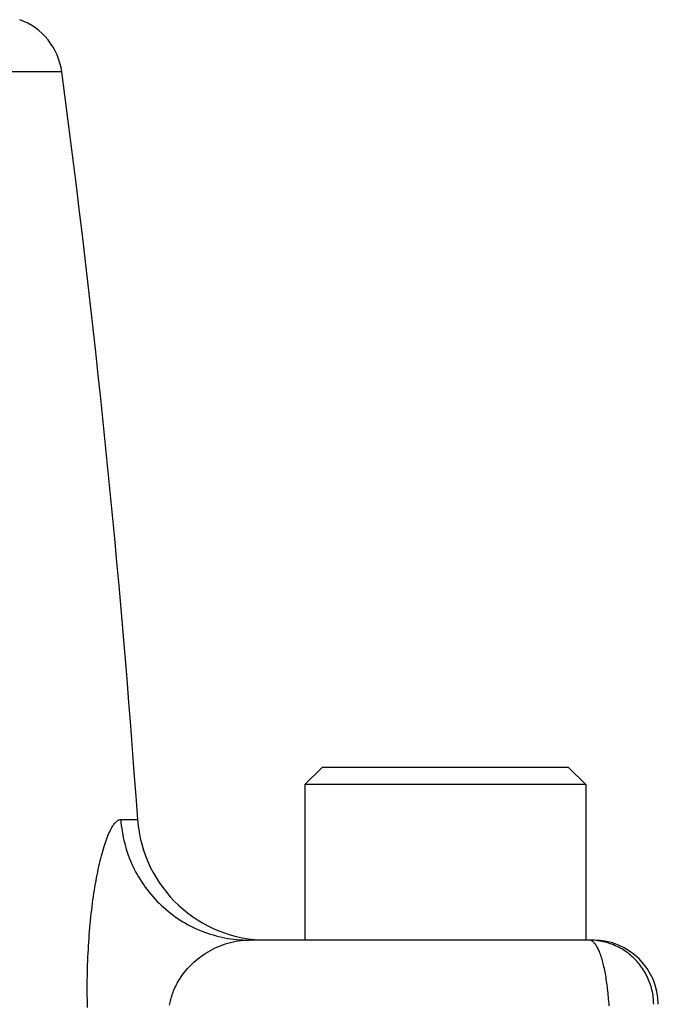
# Model space of a CAD drawing. Header units: millimetres. Extents: x 2060 to 2634, y 1467 to 1764.
# Tile 43 of 64: x 2543.45 to 2544.57, y 1581.02 to 1582.76. Entities that reach past the tile are written whole.
import ezdxf

# ---------------------------------------------------------------- set-up
doc = ezdxf.new("R2010")
doc.units = ezdxf.units.MM

msp = doc.modelspace()

# ---------------------------------------------------------------- linework, layer by layer
at = {"linetype": 'Continuous'}
for p, q in [((2543.5193, 1582.6637), (2537.637, 1582.6637)), ((2543.947, 1581.4097), (2543.9774, 1581.4401)), ((2544.4106, 1581.4401), (2543.9774, 1581.4401)), ((2544.441, 1581.4097), (2544.4106, 1581.4401)), ((2544.441, 1581.4097), (2543.947, 1581.4097)), ((2543.947, 1581.4097), (2543.947, 1581.1361)), ((2544.441, 1581.4097), (2544.441, 1581.1361)), ((2543.6073, 1581.3341), (2543.6085, 1581.3362)), ((2543.6085, 1581.3362), (2543.6098, 1581.3381)), ((2543.6098, 1581.3381), (2543.611, 1581.3398)), ((2543.611, 1581.3398), (2543.6122, 1581.3414)), ((2543.6122, 1581.3414), (2543.6135, 1581.3429)), ((2543.6135, 1581.3429), (2543.6147, 1581.3441)), ((2543.6147, 1581.3441), (2543.6159, 1581.3452)), ((2543.6159, 1581.3452), (2543.6171, 1581.3462)), ((2543.6171, 1581.3462), (2543.6183, 1581.3469)), ((2543.6183, 1581.3469), (2543.6195, 1581.3475)), ((2543.6195, 1581.3475), (2543.6207, 1581.3479)), ((2543.6207, 1581.3479), (2543.6218, 1581.3482)), ((2543.6218, 1581.3482), (2543.623, 1581.3483)), ((2543.623, 1581.3483), (2543.6528, 1581.3483)), ((2543.623, 1581.3483), (2543.6234, 1581.343)), ((2543.6234, 1581.343), (2543.624, 1581.3376)), ((2543.624, 1581.3376), (2543.6247, 1581.3323)), ((2543.5986, 1581.3149), (2543.5998, 1581.3181)), ((2543.5998, 1581.3181), (2543.6011, 1581.3211)), ((2543.6011, 1581.3211), (2543.6023, 1581.324)), ((2543.6023, 1581.324), (2543.6036, 1581.3268)), ((2543.6036, 1581.3268), (2543.6048, 1581.3294)), ((2543.6048, 1581.3294), (2543.606, 1581.3318)), ((2543.606, 1581.3318), (2543.6073, 1581.3341)), ((2543.6247, 1581.3323), (2543.6255, 1581.3271)), ((2543.6255, 1581.3271), (2543.6264, 1581.3218)), ((2543.6264, 1581.3218), (2543.6274, 1581.3165)), ((2543.5925, 1581.2968), (2543.5937, 1581.3007)), ((2543.5937, 1581.3007), (2543.5949, 1581.3044)), ((2543.5949, 1581.3044), (2543.5961, 1581.3081)), ((2543.5961, 1581.3081), (2543.5974, 1581.3116)), ((2543.5974, 1581.3116), (2543.5986, 1581.3149)), ((2543.6274, 1581.3165), (2543.6286, 1581.3113)), ((2543.6286, 1581.3113), (2543.6299, 1581.3061)), ((2543.6299, 1581.3061), (2543.6313, 1581.301)), ((2543.6313, 1581.301), (2543.6328, 1581.2959)), ((2543.5879, 1581.2798), (2543.589, 1581.2842)), ((2543.589, 1581.2842), (2543.5902, 1581.2886)), ((2543.5902, 1581.2886), (2543.5914, 1581.2927)), ((2543.5914, 1581.2927), (2543.5925, 1581.2968)), ((2543.6328, 1581.2959), (2543.6345, 1581.2908)), ((2543.6345, 1581.2908), (2543.6362, 1581.2857)), ((2543.6362, 1581.2857), (2543.6381, 1581.2807)), ((2543.5835, 1581.2609), (2543.5846, 1581.2658)), ((2543.5846, 1581.2658), (2543.5857, 1581.2706)), ((2543.5857, 1581.2706), (2543.5868, 1581.2753)), ((2543.5868, 1581.2753), (2543.5879, 1581.2798)), ((2543.6381, 1581.2807), (2543.6401, 1581.2758)), ((2543.6401, 1581.2758), (2543.6422, 1581.2709)), ((2543.6422, 1581.2709), (2543.6444, 1581.266)), ((2543.6444, 1581.266), (2543.6468, 1581.2612)), ((2543.5804, 1581.2456), (2543.5814, 1581.2508)), ((2543.5814, 1581.2508), (2543.5825, 1581.2559)), ((2543.5825, 1581.2559), (2543.5835, 1581.2609)), ((2543.6468, 1581.2612), (2543.6492, 1581.2565)), ((2543.6492, 1581.2565), (2543.6518, 1581.2518)), ((2543.6518, 1581.2518), (2543.6544, 1581.2472)), ((2543.5776, 1581.2295), (2543.5785, 1581.235)), ((2543.5785, 1581.235), (2543.5795, 1581.2404)), ((2543.5795, 1581.2404), (2543.5804, 1581.2456)), ((2543.6544, 1581.2472), (2543.6572, 1581.2426)), ((2543.6572, 1581.2426), (2543.6601, 1581.2381)), ((2543.6601, 1581.2381), (2543.6631, 1581.2337)), ((2543.6631, 1581.2337), (2543.6661, 1581.2293)), ((2543.575, 1581.2127), (2543.5758, 1581.2184)), ((2543.5758, 1581.2184), (2543.5767, 1581.224)), ((2543.5767, 1581.224), (2543.5776, 1581.2295)), ((2543.6661, 1581.2293), (2543.6693, 1581.2251)), ((2543.6693, 1581.2251), (2543.6726, 1581.2209)), ((2543.6726, 1581.2209), (2543.676, 1581.2167)), ((2543.676, 1581.2167), (2543.6795, 1581.2127)), ((2543.5726, 1581.195), (2543.5734, 1581.201)), ((2543.5734, 1581.201), (2543.5742, 1581.2069)), ((2543.5742, 1581.2069), (2543.575, 1581.2127)), ((2543.6795, 1581.2127), (2543.683, 1581.2088)), ((2543.683, 1581.2088), (2543.6867, 1581.2049)), ((2543.6867, 1581.2049), (2543.6904, 1581.2011)), ((2543.6904, 1581.2011), (2543.6943, 1581.1974)), ((2543.6943, 1581.1974), (2543.6982, 1581.1938)), ((2543.5705, 1581.1768), (2543.5712, 1581.1829)), ((2543.5712, 1581.1829), (2543.5719, 1581.189)), ((2543.5719, 1581.189), (2543.5726, 1581.195)), ((2543.6982, 1581.1938), (2543.7022, 1581.1903)), ((2543.7022, 1581.1903), (2543.7063, 1581.1869)), ((2543.7063, 1581.1869), (2543.7104, 1581.1836)), ((2543.7104, 1581.1836), (2543.7147, 1581.1803)), ((2543.7147, 1581.1803), (2543.719, 1581.1772)), ((2543.5687, 1581.1581), (2543.5693, 1581.1644)), ((2543.5693, 1581.1644), (2543.5699, 1581.1706)), ((2543.5699, 1581.1706), (2543.5705, 1581.1768)), ((2543.719, 1581.1772), (2543.7233, 1581.1742)), ((2543.7233, 1581.1742), (2543.7278, 1581.1713)), ((2543.7278, 1581.1713), (2543.7323, 1581.1685)), ((2543.7323, 1581.1685), (2543.7369, 1581.1658)), ((2543.7369, 1581.1658), (2543.7415, 1581.1632)), ((2543.7415, 1581.1632), (2543.7462, 1581.1608)), ((2543.5672, 1581.139), (2543.5676, 1581.1454)), ((2543.5676, 1581.1454), (2543.5682, 1581.1517)), ((2543.5682, 1581.1517), (2543.5687, 1581.1581)), ((2543.7462, 1581.1608), (2543.751, 1581.1584)), ((2543.751, 1581.1584), (2543.7558, 1581.1562)), ((2543.7558, 1581.1562), (2543.7606, 1581.154)), ((2543.7606, 1581.154), (2543.7655, 1581.152)), ((2543.7655, 1581.152), (2543.7705, 1581.1501)), ((2543.7705, 1581.1501), (2543.7755, 1581.1483)), ((2543.7755, 1581.1483), (2543.7805, 1581.1466)), ((2543.7805, 1581.1466), (2543.7856, 1581.1451)), ((2543.7856, 1581.1451), (2543.7907, 1581.1437)), ((2543.5663, 1581.126), (2543.5667, 1581.1325)), ((2543.5667, 1581.1325), (2543.5672, 1581.139)), ((2543.7907, 1581.1437), (2543.7958, 1581.1424)), ((2543.7958, 1581.1424), (2543.801, 1581.1412)), ((2543.798, 1581.1261), (2543.8025, 1581.1278)), ((2543.801, 1581.1412), (2543.8062, 1581.1401)), ((2543.8025, 1581.1278), (2543.807, 1581.1294)), ((2543.8062, 1581.1401), (2543.8114, 1581.1392)), ((2543.807, 1581.1294), (2543.8116, 1581.1308)), ((2543.8114, 1581.1392), (2543.8167, 1581.1384)), ((2543.8116, 1581.1308), (2543.8162, 1581.132)), ((2543.8162, 1581.132), (2543.8208, 1581.1331)), ((2543.8167, 1581.1384), (2543.8219, 1581.1377)), ((2543.8208, 1581.1331), (2543.8254, 1581.134)), ((2543.8219, 1581.1377), (2543.8272, 1581.1371)), ((2543.8254, 1581.134), (2543.83, 1581.1348)), ((2543.8272, 1581.1371), (2543.8325, 1581.1367)), ((2543.83, 1581.1348), (2543.8346, 1581.1354)), ((2543.8325, 1581.1367), (2543.8378, 1581.1364)), ((2543.8346, 1581.1354), (2543.8392, 1581.1358)), ((2543.8378, 1581.1364), (2543.8431, 1581.1362)), ((2543.8392, 1581.1358), (2543.8438, 1581.136)), ((2543.8431, 1581.1362), (2543.8484, 1581.1361)), ((2543.8438, 1581.136), (2543.8484, 1581.1361)), ((2544.4544, 1581.1361), (2543.8484, 1581.1361)), ((2544.4475, 1581.1361), (2544.4465, 1581.1361)), ((2544.4497, 1581.1361), (2544.4465, 1581.1361)), ((2544.4484, 1581.1359), (2544.4475, 1581.1361)), ((2544.4494, 1581.1357), (2544.4484, 1581.1359)), ((2544.4503, 1581.1353), (2544.4494, 1581.1357)), ((2544.4529, 1581.1359), (2544.4497, 1581.1361)), ((2544.4513, 1581.1348), (2544.4503, 1581.1353)), ((2544.4522, 1581.1343), (2544.4513, 1581.1348)), ((2544.4532, 1581.1336), (2544.4522, 1581.1343)), ((2544.456, 1581.1357), (2544.4529, 1581.1359)), ((2544.4541, 1581.1328), (2544.4532, 1581.1336)), ((2544.455, 1581.1319), (2544.4541, 1581.1328)), ((2544.4559, 1581.131), (2544.455, 1581.1319)), ((2544.4569, 1581.1299), (2544.4559, 1581.131)), ((2544.4592, 1581.1354), (2544.456, 1581.1357)), ((2544.4578, 1581.1287), (2544.4569, 1581.1299)), ((2544.4587, 1581.1274), (2544.4578, 1581.1287)), ((2544.4596, 1581.1261), (2544.4587, 1581.1274)), ((2544.4623, 1581.135), (2544.4592, 1581.1354)), ((2544.4655, 1581.1345), (2544.4623, 1581.135)), ((2544.4686, 1581.134), (2544.4655, 1581.1345)), ((2544.4717, 1581.1333), (2544.4686, 1581.134)), ((2544.4748, 1581.1326), (2544.4717, 1581.1333)), ((2544.4779, 1581.1317), (2544.4748, 1581.1326)), ((2544.4809, 1581.1308), (2544.4779, 1581.1317)), ((2544.4839, 1581.1298), (2544.4809, 1581.1308)), ((2544.4869, 1581.1287), (2544.4839, 1581.1298)), ((2544.4898, 1581.1275), (2544.4869, 1581.1287)), ((2544.4928, 1581.1263), (2544.4898, 1581.1275)), ((2543.5653, 1581.1062), (2543.5656, 1581.1129)), ((2543.5656, 1581.1129), (2543.566, 1581.1195)), ((2543.566, 1581.1195), (2543.5663, 1581.126)), ((2543.7653, 1581.1081), (2543.769, 1581.1107)), ((2543.769, 1581.1107), (2543.7728, 1581.1132)), ((2543.7728, 1581.1132), (2543.7768, 1581.1157)), ((2543.7768, 1581.1157), (2543.7809, 1581.118)), ((2543.7809, 1581.118), (2543.785, 1581.1202)), ((2543.785, 1581.1202), (2543.7893, 1581.1223)), ((2543.7893, 1581.1223), (2543.7936, 1581.1243)), ((2543.7936, 1581.1243), (2543.798, 1581.1261)), ((2544.4604, 1581.1246), (2544.4596, 1581.1261)), ((2544.4613, 1581.123), (2544.4604, 1581.1246)), ((2544.4622, 1581.1214), (2544.4613, 1581.123)), ((2544.463, 1581.1196), (2544.4622, 1581.1214)), ((2544.4639, 1581.1178), (2544.463, 1581.1196)), ((2544.4647, 1581.1158), (2544.4639, 1581.1178)), ((2544.4655, 1581.1138), (2544.4647, 1581.1158)), ((2544.4663, 1581.1117), (2544.4655, 1581.1138)), ((2544.4671, 1581.1095), (2544.4663, 1581.1117)), ((2544.4679, 1581.1072), (2544.4671, 1581.1095)), ((2544.4956, 1581.125), (2544.4928, 1581.1263)), ((2544.4985, 1581.1235), (2544.4956, 1581.125)), ((2544.5013, 1581.1221), (2544.4985, 1581.1235)), ((2544.504, 1581.1205), (2544.5013, 1581.1221)), ((2544.5068, 1581.1188), (2544.504, 1581.1205)), ((2544.5094, 1581.1171), (2544.5068, 1581.1188)), ((2544.5121, 1581.1153), (2544.5094, 1581.1171)), ((2544.5146, 1581.1135), (2544.5121, 1581.1153)), ((2544.5171, 1581.1115), (2544.5146, 1581.1135)), ((2544.5196, 1581.1095), (2544.5171, 1581.1115)), ((2544.522, 1581.1074), (2544.5196, 1581.1095)), ((2543.5646, 1581.086), (2543.5648, 1581.0928)), ((2543.5648, 1581.0928), (2543.565, 1581.0995)), ((2543.565, 1581.0995), (2543.5653, 1581.1062)), ((2543.7458, 1581.0916), (2543.7487, 1581.0944)), ((2543.7487, 1581.0944), (2543.7517, 1581.0973)), ((2543.7517, 1581.0973), (2543.7549, 1581.1)), ((2543.7549, 1581.1), (2543.7582, 1581.1028)), ((2543.7582, 1581.1028), (2543.7617, 1581.1055)), ((2543.7617, 1581.1055), (2543.7653, 1581.1081)), ((2544.4687, 1581.1048), (2544.4679, 1581.1072)), ((2544.4694, 1581.1024), (2544.4687, 1581.1048)), ((2544.4701, 1581.0998), (2544.4694, 1581.1024)), ((2544.4708, 1581.0972), (2544.4701, 1581.0998)), ((2544.4715, 1581.0946), (2544.4708, 1581.0972)), ((2544.4722, 1581.0918), (2544.4715, 1581.0946)), ((2544.5243, 1581.1053), (2544.522, 1581.1074)), ((2544.5266, 1581.1031), (2544.5243, 1581.1053)), ((2544.5289, 1581.1008), (2544.5266, 1581.1031)), ((2544.531, 1581.0985), (2544.5289, 1581.1008)), ((2544.5331, 1581.0961), (2544.531, 1581.0985)), ((2544.5351, 1581.0936), (2544.5331, 1581.0961)), ((2544.5371, 1581.0911), (2544.5351, 1581.0936)), ((2543.5643, 1581.0725), (2543.5644, 1581.0793)), ((2543.5644, 1581.0793), (2543.5646, 1581.086)), ((2543.7312, 1581.0744), (2543.7334, 1581.0773)), ((2543.7334, 1581.0773), (2543.7356, 1581.0802)), ((2543.7356, 1581.0802), (2543.738, 1581.083)), ((2543.738, 1581.083), (2543.7405, 1581.0859)), ((2543.7405, 1581.0859), (2543.7431, 1581.0888)), ((2543.7431, 1581.0888), (2543.7458, 1581.0916)), ((2544.4729, 1581.089), (2544.4722, 1581.0918)), ((2544.4735, 1581.0861), (2544.4729, 1581.089)), ((2544.4742, 1581.0831), (2544.4735, 1581.0861)), ((2544.4748, 1581.0801), (2544.4742, 1581.0831)), ((2544.4754, 1581.077), (2544.4748, 1581.0801)), ((2544.4759, 1581.0738), (2544.4754, 1581.077)), ((2544.539, 1581.0886), (2544.5371, 1581.0911)), ((2544.5408, 1581.086), (2544.539, 1581.0886)), ((2544.5425, 1581.0833), (2544.5408, 1581.086)), ((2544.5442, 1581.0806), (2544.5425, 1581.0833)), ((2544.5458, 1581.0779), (2544.5442, 1581.0806)), ((2544.5473, 1581.0751), (2544.5458, 1581.0779)), ((2544.5487, 1581.0722), (2544.5473, 1581.0751)), ((2543.5641, 1581.0521), (2543.5642, 1581.0589)), ((2543.5642, 1581.0657), (2543.5643, 1581.0725)), ((2543.5642, 1581.0589), (2543.5642, 1581.0657)), ((2543.7196, 1581.0549), (2543.7209, 1581.0577)), ((2543.7209, 1581.0577), (2543.7224, 1581.0604)), ((2543.7224, 1581.0604), (2543.7239, 1581.0631)), ((2543.7239, 1581.0631), (2543.7256, 1581.0659)), ((2543.7256, 1581.0659), (2543.7274, 1581.0687)), ((2543.7274, 1581.0687), (2543.7292, 1581.0715)), ((2543.7292, 1581.0715), (2543.7312, 1581.0744)), ((2544.4765, 1581.0706), (2544.4759, 1581.0738)), ((2544.477, 1581.0673), (2544.4765, 1581.0706)), ((2544.4775, 1581.064), (2544.477, 1581.0673)), ((2544.478, 1581.0606), (2544.4775, 1581.064)), ((2544.4785, 1581.0572), (2544.478, 1581.0606)), ((2544.5501, 1581.0694), (2544.5487, 1581.0722)), ((2544.5514, 1581.0664), (2544.5501, 1581.0694)), ((2544.5526, 1581.0635), (2544.5514, 1581.0664)), ((2544.5537, 1581.0605), (2544.5526, 1581.0635)), ((2544.5547, 1581.0575), (2544.5537, 1581.0605)), ((2544.5556, 1581.0545), (2544.5547, 1581.0575)), ((2543.5642, 1581.0453), (2543.5641, 1581.0521)), ((2543.5642, 1581.0384), (2543.5642, 1581.0453)), ((2543.7132, 1581.039), (2543.714, 1581.0416)), ((2543.714, 1581.0416), (2543.715, 1581.0442)), ((2543.715, 1581.0442), (2543.716, 1581.0469)), ((2543.716, 1581.0469), (2543.7171, 1581.0496)), ((2543.7171, 1581.0496), (2543.7183, 1581.0522)), ((2543.7183, 1581.0522), (2543.7196, 1581.0549)), ((2544.4789, 1581.0537), (2544.4785, 1581.0572)), ((2544.4793, 1581.0501), (2544.4789, 1581.0537)), ((2544.4798, 1581.0466), (2544.4793, 1581.0501)), ((2544.4801, 1581.043), (2544.4798, 1581.0466)), ((2544.4805, 1581.0393), (2544.4801, 1581.043)), ((2544.5565, 1581.0514), (2544.5556, 1581.0545)), ((2544.5573, 1581.0483), (2544.5565, 1581.0514)), ((2544.558, 1581.0452), (2544.5573, 1581.0483)), ((2544.5586, 1581.0421), (2544.558, 1581.0452)), ((2544.5591, 1581.039), (2544.5586, 1581.0421)), ((2543.5643, 1581.0315), (2543.5642, 1581.0384)), ((2543.5644, 1581.0246), (2543.5643, 1581.0315)), ((2543.5646, 1581.0177), (2543.5644, 1581.0246)), ((2543.7089, 1581.0214), (2543.7093, 1581.0239)), ((2543.7093, 1581.0239), (2543.7098, 1581.0264)), ((2543.7098, 1581.0264), (2543.7103, 1581.0288)), ((2543.7103, 1581.0288), (2543.7109, 1581.0313)), ((2543.7109, 1581.0313), (2543.7116, 1581.0339)), ((2543.7116, 1581.0339), (2543.7124, 1581.0364)), ((2543.7124, 1581.0364), (2543.7132, 1581.039)), ((2544.4808, 1581.0356), (2544.4805, 1581.0393)), ((2544.4811, 1581.0319), (2544.4808, 1581.0356)), ((2544.4814, 1581.0281), (2544.4811, 1581.0319)), ((2544.4817, 1581.0243), (2544.4814, 1581.0281)), ((2544.4819, 1581.0205), (2544.4817, 1581.0243)), ((2544.5595, 1581.0358), (2544.5591, 1581.039)), ((2544.5598, 1581.0326), (2544.5595, 1581.0358)), ((2544.5601, 1581.0295), (2544.5598, 1581.0326)), ((2544.5602, 1581.0263), (2544.5601, 1581.0295)), ((2544.5603, 1581.0231), (2544.5602, 1581.0263))]:
    msp.add_line(p, q, dxfattribs=at)
for centre, radius, start, end in [((2543.4063, 1582.6486), 0.114, 7.6079, 70), ((2522.8097, 1579.8975), 20.8935, 3.98172, 7.60795), ((2543.8802, 1581.3641), 0.228, 183.9817, 270), ((2544.4544, 1581.0221), 0.114, 0.5, 90)]:
    msp.add_arc(centre, radius, start, end, dxfattribs=at)

doc.saveas('drawing.dxf')
